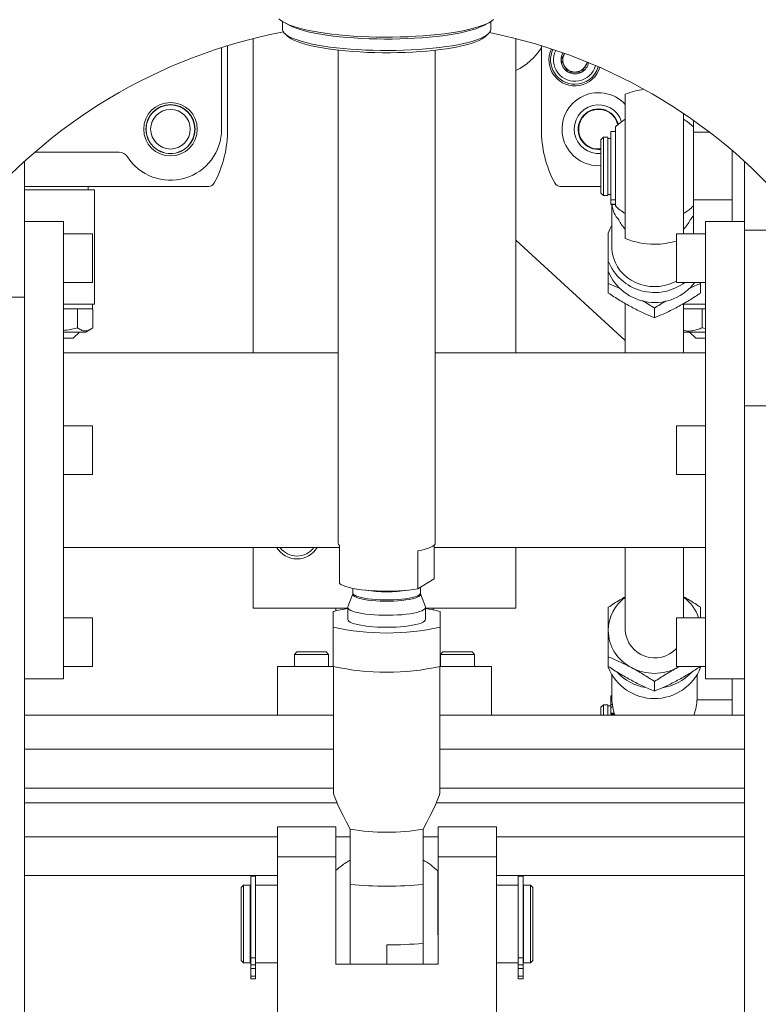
# Model space of a CAD drawing. Header units: millimetres. Extents: x 50 to 2915, y 50 to 2050.
# Tile 23 of 48: x 1623 to 1774, y 633 to 836. Entities that reach past the tile are written whole.
import ezdxf

# ---------------------------------------------------------------- set-up
doc = ezdxf.new("R2010")
doc.units = ezdxf.units.MM
doc.header["$LTSCALE"] = 10

msp = doc.modelspace()

# ---------------------------------------------------------------- linework, layer by layer
at = {"color": 7, "linetype": 'Continuous', "lineweight": 15}
for p, q in [((1676.601, 835.552), (1676.601, 834.004)), ((1677.029, 835.306), (1678.054, 834.766)), ((1717.948, 834.766), (1718.973, 835.306)), ((1719.401, 834.004), (1719.401, 835.552)), ((1676.613, 833.856), (1676.601, 834.004)), ((1677.074, 833.088), (1677.661, 832.526)), ((1718.341, 832.526), (1718.928, 833.088)), ((1664.051, 830.204), (1664.051, 813.43)), ((1665.301, 830.596), (1665.301, 813.43)), ((1670.551, 767.43), (1670.551, 832.064)), ((1724.551, 767.43), (1724.551, 832.064)), ((1729.801, 830.596), (1729.801, 813.43)), ((1688.001, 829.683), (1688.001, 728.303)), ((1688.001, 829.683), (1688.001, 728.303)), ((1708.001, 728.303), (1708.001, 829.683)), ((1708.001, 728.303), (1708.001, 829.683)), ((1733.814, 827.68), (1733.841, 827.727)), ((1733.841, 827.633), (1733.814, 827.68)), ((1735.257, 825.18), (1735.23, 825.227)), ((1735.312, 825.18), (1735.257, 825.18)), ((1738.144, 825.18), (1738.09, 825.18)), ((1738.171, 825.227), (1738.144, 825.18)), ((1747.051, 820.611), (1747.051, 790.946)), ((1759.051, 791.93), (1759.051, 816.631)), ((1761.051, 812.791), (1761.051, 815.25)), ((1745.051, 812.968), (1744.051, 812.968)), ((1744.051, 812.968), (1744.051, 798.894)), ((1745.051, 813.9), (1745.051, 808.808)), ((1764.394, 812.791), (1761.051, 812.791)), ((1761.051, 798.935), (1761.051, 812.791)), ((1742.551, 811.778), (1742.051, 811.278)), ((1742.051, 811.278), (1742.051, 800.278)), ((1743.451, 811.778), (1742.551, 811.778)), ((1742.551, 811.778), (1742.551, 805.778)), ((1743.451, 805.778), (1743.451, 811.778)), ((1744.051, 811.528), (1743.451, 811.528)), ((1643.03, 808.68), (1625.652, 808.68)), ((1745.051, 808.808), (1745.051, 797.657)), ((1769.051, 809.022), (1769.051, 794.43)), ((1623.551, 778.862), (1623.551, 806.817)), ((1771.551, 792.662), (1771.551, 806.817)), ((1742.551, 805.778), (1742.551, 799.778)), ((1743.451, 799.778), (1743.451, 805.778)), ((1661.414, 801.68), (1623.551, 801.68)), ((1623.551, 800.93), (1637.951, 800.93)), ((1636.616, 800.93), (1636.616, 801.68)), ((1637.951, 777.48), (1637.951, 800.93)), ((1733.688, 801.68), (1742.051, 801.68)), ((1742.051, 800.278), (1742.551, 799.778)), ((1743.451, 800.028), (1744.051, 800.028)), ((1742.551, 799.778), (1743.451, 799.778)), ((1744.051, 798.894), (1745.051, 798.894)), ((1744.051, 798.894), (1744.051, 798.039)), ((1745.051, 798.039), (1744.051, 798.039)), ((1744.051, 798.039), (1744.051, 797.977)), ((1744.051, 797.977), (1745.051, 797.977)), ((1744.301, 797.977), (1744.301, 789.176)), ((1769.051, 798.935), (1761.051, 798.935)), ((1761.051, 791.93), (1761.051, 798.935)), ((1631.551, 794.43), (1623.551, 794.43)), ((1631.551, 794.43), (1631.551, 747.43)), ((1771.551, 794.43), (1763.551, 794.43)), ((1763.551, 700.43), (1763.551, 794.43)), ((1637.551, 791.93), (1631.551, 791.93)), ((1637.551, 781.93), (1637.551, 791.93)), ((1743.551, 792.073), (1743.551, 786.279)), ((1763.551, 791.93), (1757.551, 791.93)), ((1757.551, 791.93), (1757.551, 785.347)), ((1771.551, 792.662), (1783.551, 792.662)), ((1771.551, 756.514), (1771.551, 792.662)), ((1724.551, 790.594), (1747.051, 769.95)), ((1743.551, 786.279), (1743.551, 784.227)), ((1743.551, 784.169), (1743.551, 781.719)), ((1757.551, 785.347), (1757.551, 781.93)), ((1631.551, 781.93), (1637.551, 781.93)), ((1743.551, 781.719), (1743.551, 779.74)), ((1743.551, 781.719), (1745.835, 780.721)), ((1757.551, 781.93), (1763.551, 781.93)), ((1762.551, 781.719), (1762.551, 781.93)), ((1762.551, 781.719), (1762.551, 779.74)), ((1611.551, 778.862), (1623.551, 778.862)), ((1623.551, 624.34), (1623.551, 778.862)), ((1747.051, 777.573), (1747.051, 767.43)), ((1759.051, 767.43), (1759.051, 777.573)), ((1631.551, 777.48), (1637.951, 777.48)), ((1631.551, 776.48), (1633.992, 776.48)), ((1634.414, 776.48), (1633.992, 776.48)), ((1634.414, 772.606), (1634.414, 776.48)), ((1634.572, 776.48), (1634.414, 776.48)), ((1634.572, 776.48), (1637.506, 776.48)), ((1637.506, 776.48), (1637.506, 777.48)), ((1637.621, 776.48), (1637.506, 776.48)), ((1637.621, 772.606), (1637.621, 776.48)), ((1753.051, 776.63), (1753.051, 774.651)), ((1759.051, 776.48), (1762.579, 776.48)), ((1759.063, 777.48), (1763.551, 777.48)), ((1762.843, 776.48), (1762.579, 776.48)), ((1762.843, 772.606), (1762.843, 776.48)), ((1763.266, 776.48), (1762.843, 776.48)), ((1763.266, 776.48), (1763.551, 776.48)), ((1631.551, 771.72), (1636.176, 771.72)), ((1633.551, 770.43), (1634.841, 771.72)), ((1636.176, 771.72), (1637.141, 772.277)), ((1759.051, 771.72), (1760.456, 771.72)), ((1760.261, 771.72), (1761.551, 770.43)), ((1760.456, 771.72), (1763.551, 771.72)), ((1763.551, 772.44), (1762.843, 772.606)), ((1631.551, 770.43), (1633.551, 770.43)), ((1761.551, 770.43), (1762.518, 770.43)), ((1762.518, 770.43), (1763.551, 770.43)), ((1688.001, 767.43), (1631.551, 767.43)), ((1763.551, 767.43), (1708.001, 767.43)), ((1771.551, 756.514), (1783.551, 756.514)), ((1771.551, 624.34), (1771.551, 756.514)), ((1637.551, 752.43), (1631.551, 752.43)), ((1637.551, 742.43), (1637.551, 752.43)), ((1763.551, 752.43), (1757.551, 752.43)), ((1757.551, 752.43), (1757.551, 745.847)), ((1631.551, 747.43), (1631.551, 700.43)), ((1757.551, 745.847), (1757.551, 742.43)), ((1631.551, 742.43), (1637.551, 742.43)), ((1757.551, 742.43), (1763.551, 742.43)), ((1631.551, 727.43), (1688.274, 727.43)), ((1670.551, 714.93), (1670.551, 727.43)), ((1688.274, 727.828), (1688.274, 719.997)), ((1707.728, 720.947), (1707.728, 727.828)), ((1707.728, 727.43), (1763.551, 727.43)), ((1724.551, 714.93), (1724.551, 727.43)), ((1747.051, 727.43), (1747.051, 710.347)), ((1759.051, 712.93), (1759.051, 727.43)), ((1704.407, 718.9), (1704.407, 726.731)), ((1704.407, 718.9), (1707.728, 720.947)), ((1691.051, 719), (1691.051, 718.056)), ((1691.051, 719), (1691.051, 718.056)), ((1704.951, 718.056), (1704.951, 719.235)), ((1704.951, 718.056), (1704.951, 719.235)), ((1691.026, 717.914), (1690.024, 715.228)), ((1691.026, 717.914), (1690.024, 715.228)), ((1705.978, 715.228), (1704.976, 717.914)), ((1705.978, 715.228), (1704.976, 717.914)), ((1690.001, 714.93), (1670.551, 714.93)), ((1687.551, 714.93), (1687.551, 714.391)), ((1690.001, 715.103), (1690.001, 712.641)), ((1690.001, 715.103), (1690.001, 712.641)), ((1706.001, 712.641), (1706.001, 715.103)), ((1706.001, 712.641), (1706.001, 715.103)), ((1724.551, 714.93), (1706.001, 714.93)), ((1707.551, 714.595), (1707.551, 714.93)), ((1762.551, 712.93), (1762.551, 715.119)), ((1637.551, 712.93), (1631.551, 712.93)), ((1637.551, 702.93), (1637.551, 712.93)), ((1687.001, 714.243), (1687.001, 711.039)), ((1709.001, 711.039), (1709.001, 714.243)), ((1763.551, 712.93), (1757.551, 712.93)), ((1757.551, 712.93), (1757.551, 706.347)), ((1687.001, 711.039), (1687.001, 702.958)), ((1709.001, 702.958), (1709.001, 711.039)), ((1679.551, 705.93), (1679.051, 705.43)), ((1679.051, 705.43), (1679.051, 702.93)), ((1685.786, 705.43), (1679.051, 705.43)), ((1685.324, 705.93), (1679.551, 705.93)), ((1685.551, 705.93), (1685.324, 705.93)), ((1686.051, 705.43), (1685.551, 705.93)), ((1686.051, 705.43), (1685.786, 705.43)), ((1686.051, 702.93), (1686.051, 705.43)), ((1709.551, 705.93), (1709.051, 705.43)), ((1709.051, 705.43), (1709.051, 702.93)), ((1715.786, 705.43), (1709.051, 705.43)), ((1715.324, 705.93), (1709.551, 705.93)), ((1715.551, 705.93), (1715.324, 705.93)), ((1716.051, 705.43), (1715.551, 705.93)), ((1716.051, 705.43), (1715.786, 705.43)), ((1716.051, 702.93), (1716.051, 705.43)), ((1743.551, 704.941), (1743.551, 702.963)), ((1757.551, 706.347), (1757.551, 702.93)), ((1631.551, 702.93), (1637.551, 702.93)), ((1675.551, 692.93), (1675.551, 702.93)), ((1687.093, 702.93), (1675.551, 702.93)), ((1687.093, 702.932), (1687.093, 676.886)), ((1708.909, 676.886), (1708.909, 702.932)), ((1719.551, 702.93), (1708.909, 702.93)), ((1719.551, 702.93), (1719.551, 692.93)), ((1743.551, 702.963), (1743.551, 702.786)), ((1757.551, 702.93), (1763.551, 702.93)), ((1757.801, 702.714), (1758.218, 702.93)), ((1757.801, 702.714), (1758.183, 702.93)), ((1762.551, 702.786), (1762.551, 702.93)), ((1744.301, 701.191), (1744.301, 696.273)), ((1761.801, 696.273), (1761.801, 701.191)), ((1623.551, 700.43), (1631.551, 700.43)), ((1753.051, 697.874), (1753.051, 699.853)), ((1763.551, 700.43), (1771.551, 700.43)), ((1769.051, 700.43), (1769.051, 692.93)), ((1744.301, 696.882), (1744.051, 696.882)), ((1744.051, 696.882), (1744.051, 696.844)), ((1744.051, 696.844), (1744.051, 695.105)), ((1742.551, 695.081), (1742.051, 694.581)), ((1742.051, 694.581), (1742.051, 692.93)), ((1743.451, 695.081), (1742.551, 695.081)), ((1742.551, 695.081), (1742.551, 692.93)), ((1743.451, 692.93), (1743.451, 695.081)), ((1744.051, 694.831), (1743.451, 694.831)), ((1744.051, 695.105), (1744.051, 694.61)), ((1744.051, 694.61), (1744.051, 693.328)), ((1769.051, 696.093), (1761.799, 696.093)), ((1687.093, 692.93), (1623.551, 692.93)), ((1771.551, 692.93), (1708.909, 692.93)), ((1744.807, 693.328), (1744.051, 693.328)), ((1744.051, 693.328), (1744.051, 693.151)), ((1744.051, 693.151), (1744.051, 692.93)), ((1687.093, 677.93), (1623.551, 677.93)), ((1771.551, 677.93), (1708.909, 677.93)), ((1687.551, 669.997), (1675.551, 669.997)), ((1675.551, 669.997), (1675.551, 663.832)), ((1687.551, 663.832), (1687.551, 669.997)), ((1720.551, 669.997), (1708.551, 669.997)), ((1708.551, 669.997), (1708.551, 663.832)), ((1720.551, 669.997), (1720.551, 663.832)), ((1623.551, 667.93), (1675.551, 667.93)), ((1687.551, 667.93), (1690.501, 667.93)), ((1705.501, 667.93), (1708.551, 667.93)), ((1720.551, 667.93), (1771.551, 667.93)), ((1687.551, 663.832), (1675.551, 663.832)), ((1675.551, 663.832), (1675.551, 596.787)), ((1687.551, 641.757), (1687.551, 663.832)), ((1708.551, 663.832), (1708.551, 641.757)), ((1720.551, 663.832), (1708.551, 663.832)), ((1720.551, 663.832), (1720.551, 596.787)), ((1708.501, 647.765), (1708.501, 660.9)), ((1623.551, 659.93), (1675.551, 659.93)), ((1671.051, 659.797), (1670.051, 659.797)), ((1670.051, 642.996), (1670.051, 659.797)), ((1671.051, 642.996), (1671.051, 659.797)), ((1705.501, 645.981), (1705.501, 658.102)), ((1708.501, 659.93), (1708.551, 659.93)), ((1720.551, 659.93), (1771.551, 659.93)), ((1726.051, 659.797), (1725.051, 659.797)), ((1725.051, 642.996), (1725.051, 659.797)), ((1726.051, 642.996), (1726.051, 659.797)), ((1668.551, 657.997), (1668.051, 657.497)), ((1668.051, 657.497), (1668.051, 642.497)), ((1669.951, 657.997), (1668.551, 657.997)), ((1668.551, 657.997), (1668.551, 649.997)), ((1669.951, 657.997), (1669.951, 649.997)), ((1670.051, 656.897), (1669.951, 656.897)), ((1675.551, 657.997), (1671.051, 657.997)), ((1708.551, 657.997), (1708.501, 657.997)), ((1725.051, 657.997), (1720.551, 657.997)), ((1726.151, 656.897), (1726.051, 656.897)), ((1727.551, 657.997), (1726.151, 657.997)), ((1726.151, 641.997), (1726.151, 657.997)), ((1728.051, 657.497), (1727.551, 657.997)), ((1727.551, 641.997), (1727.551, 657.997)), ((1728.051, 649.997), (1728.051, 657.497)), ((1668.551, 649.997), (1668.551, 641.997)), ((1669.951, 649.997), (1669.951, 641.997)), ((1728.051, 642.497), (1728.051, 649.997)), ((1690.501, 645.981), (1690.501, 641.757)), ((1668.051, 642.497), (1668.551, 641.997)), ((1668.551, 641.997), (1669.951, 641.997)), ((1669.951, 643.097), (1670.051, 643.097)), ((1670.051, 642.996), (1671.051, 642.996)), ((1670.051, 641.608), (1670.051, 642.996)), ((1671.051, 642.996), (1671.051, 641.608)), ((1671.051, 641.997), (1675.551, 641.997)), ((1690.501, 641.997), (1690.501, 641.757)), ((1708.501, 641.997), (1708.551, 641.997)), ((1720.551, 641.997), (1725.051, 641.997)), ((1725.051, 642.996), (1726.051, 642.996)), ((1725.051, 641.608), (1725.051, 642.996)), ((1726.051, 643.097), (1726.151, 643.097)), ((1726.051, 642.996), (1726.051, 641.608)), ((1726.151, 641.997), (1727.551, 641.997)), ((1727.551, 641.997), (1728.051, 642.497)), ((1671.051, 641.608), (1670.051, 641.608)), ((1670.051, 640.853), (1670.051, 641.608)), ((1670.051, 640.853), (1671.051, 640.853)), ((1670.051, 639.234), (1670.051, 640.853)), ((1671.051, 640.853), (1671.051, 641.608)), ((1671.051, 639.234), (1671.051, 640.853)), ((1708.551, 641.757), (1687.551, 641.757)), ((1726.051, 641.608), (1725.051, 641.608)), ((1725.051, 640.853), (1725.051, 641.608)), ((1725.051, 640.853), (1726.051, 640.853)), ((1725.051, 639.234), (1725.051, 640.853)), ((1726.051, 640.853), (1726.051, 641.608)), ((1726.051, 639.234), (1726.051, 640.853)), ((1670.051, 639.234), (1671.051, 639.234)), ((1670.051, 638.734), (1670.051, 639.234)), ((1670.051, 638.734), (1671.051, 638.734)), ((1671.051, 638.734), (1671.051, 639.234)), ((1726.051, 639.234), (1725.051, 639.234)), ((1725.051, 638.734), (1725.051, 639.234)), ((1725.051, 638.734), (1726.051, 638.734)), ((1726.051, 638.734), (1726.051, 639.234))]:
    msp.add_line(p, q, dxfattribs=at)
at = {"color": 8, "linetype": 'Continuous', "lineweight": 15}
for p, q in [((1744.301, 696.844), (1744.051, 696.844)), ((1744.386, 695.105), (1744.051, 695.105)), ((1744.051, 694.61), (1744.47, 694.61)), ((1744.866, 693.151), (1744.051, 693.151)), ((1623.551, 685.93), (1687.093, 685.93)), ((1708.909, 685.93), (1771.551, 685.93)), ((1687.785, 674.93), (1623.551, 674.93)), ((1771.551, 674.93), (1708.217, 674.93)), ((1698.001, 641.757), (1698.001, 645.698))]:
    msp.add_line(p, q, dxfattribs=at)
at = {"color": 7, "linetype": 'Continuous', "lineweight": 15, "flags": 128}
for points in [[(1719.963, 835.974), (1719.553, 835.652), (1719.031, 835.337), (1718.399, 835.031), (1717.66, 834.735), (1716.819, 834.45), (1715.88, 834.179), (1714.848, 833.922), (1713.728, 833.681), (1712.526, 833.457), (1711.248, 833.252), (1709.901, 833.066), (1708.492, 832.9), (1707.029, 832.756), (1705.518, 832.634), (1703.968, 832.534), (1702.387, 832.457), (1700.784, 832.404), (1699.165, 832.375), (1697.541, 832.37), (1695.919, 832.389), (1694.308, 832.431), (1692.716, 832.498), (1691.151, 832.588), (1689.623, 832.7), (1688.138, 832.835), (1686.704, 832.992), (1685.33, 833.169), (1684.021, 833.366), (1682.785, 833.582), (1681.629, 833.815), (1680.558, 834.065), (1679.578, 834.331), (1678.694, 834.61), (1677.911, 834.901), (1677.232, 835.203), (1676.662, 835.514), (1676.202, 835.833), (1675.857, 836.158)], [(1717.948, 834.766), (1717.629, 834.608), (1716.946, 834.316), (1716.159, 834.035), (1715.273, 833.767), (1714.293, 833.513), (1713.223, 833.274), (1712.071, 833.052), (1710.842, 832.849), (1709.542, 832.664), (1708.18, 832.5), (1706.762, 832.356), (1705.296, 832.235), (1703.791, 832.136), (1702.253, 832.06), (1700.693, 832.007), (1699.117, 831.978), (1697.536, 831.974), (1695.957, 831.993), (1694.39, 832.035), (1692.842, 832.102), (1691.322, 832.191), (1689.839, 832.304), (1688.4, 832.438), (1687.014, 832.594), (1685.688, 832.77), (1684.429, 832.966), (1683.244, 833.181), (1682.139, 833.412), (1681.122, 833.66), (1680.196, 833.923), (1679.368, 834.199), (1678.642, 834.486), (1678.054, 834.766)], [(1719.401, 834.004), (1719.401, 833.99), (1719.337, 833.666), (1719.157, 833.345), (1718.861, 833.027), (1718.452, 832.714), (1717.931, 832.408), (1717.3, 832.111), (1716.565, 831.825), (1715.728, 831.55), (1714.794, 831.289), (1713.769, 831.042), (1712.657, 830.812), (1711.466, 830.599), (1710.2, 830.405), (1708.869, 830.23), (1707.478, 830.076), (1706.035, 829.944), (1704.548, 829.833), (1703.025, 829.746), (1701.475, 829.681), (1699.906, 829.641), (1698.327, 829.624), (1696.746, 829.631), (1695.172, 829.662), (1693.613, 829.716), (1692.078, 829.794), (1690.575, 829.895), (1689.113, 830.019), (1687.7, 830.164), (1686.343, 830.33), (1685.049, 830.517), (1683.826, 830.722), (1682.681, 830.945), (1681.619, 831.185), (1680.647, 831.441), (1679.77, 831.71), (1678.992, 831.992), (1678.318, 832.285), (1677.751, 832.587), (1677.295, 832.897), (1676.953, 833.213), (1676.725, 833.533), (1676.613, 833.856)], [(1718.341, 832.526), (1718.072, 832.299), (1717.608, 831.996), (1717.035, 831.7), (1716.355, 831.413), (1715.572, 831.138), (1714.691, 830.876), (1713.717, 830.627), (1712.654, 830.395), (1711.51, 830.179), (1710.291, 829.982), (1709.002, 829.803), (1707.652, 829.645), (1706.248, 829.508), (1704.798, 829.393), (1703.31, 829.3), (1701.793, 829.23), (1700.254, 829.184), (1698.702, 829.161), (1697.147, 829.162), (1695.596, 829.187), (1694.059, 829.236), (1692.544, 829.308), (1691.059, 829.403), (1689.613, 829.52), (1688.214, 829.66), (1686.87, 829.82), (1685.588, 830), (1684.375, 830.2), (1683.239, 830.417), (1682.185, 830.651), (1681.22, 830.901), (1680.348, 831.165), (1679.576, 831.441), (1678.906, 831.728), (1678.343, 832.025), (1677.89, 832.33), (1677.661, 832.526)], [(1744.301, 793.668), (1743.947, 793.014), (1743.551, 792.073)], [(1744.301, 789.176), (1744.316, 788.704), (1744.434, 787.766), (1744.668, 786.848), (1745.016, 785.96), (1745.473, 785.117), (1746.032, 784.328), (1746.686, 783.605), (1747.426, 782.957), (1748.243, 782.393), (1749.124, 781.921), (1750.058, 781.547), (1751.033, 781.277), (1752.035, 781.113), (1753.051, 781.058), (1754.067, 781.113), (1755.069, 781.277), (1756.044, 781.547), (1756.978, 781.921), (1757.551, 782.214)], [(1704.407, 726.731), (1705.218, 726.886), (1705.94, 727.058), (1706.565, 727.246), (1707.084, 727.446), (1707.491, 727.657), (1707.782, 727.876), (1707.952, 728.101), (1708.001, 728.303)], [(1704.407, 726.731), (1705.218, 726.886), (1705.94, 727.058), (1706.565, 727.246), (1707.084, 727.446), (1707.491, 727.657), (1707.782, 727.876), (1707.952, 728.101), (1708.001, 728.303)], [(1688.274, 719.997), (1688.597, 719.776), (1689.04, 719.563), (1689.597, 719.362), (1690.261, 719.176), (1691.024, 719.006), (1691.875, 718.854), (1692.805, 718.723), (1693.8, 718.614), (1694.849, 718.529), (1695.938, 718.469), (1697.054, 718.434), (1698.181, 718.425), (1699.306, 718.442), (1700.415, 718.486), (1701.492, 718.554), (1702.526, 718.647), (1703.502, 718.762), (1704.407, 718.9)], [(1688.274, 719.997), (1688.597, 719.776), (1689.04, 719.563), (1689.597, 719.362), (1690.261, 719.176), (1691.024, 719.006), (1691.875, 718.854), (1692.805, 718.723), (1693.8, 718.614), (1694.849, 718.529), (1695.938, 718.469), (1697.054, 718.434), (1698.181, 718.425), (1699.306, 718.442), (1700.415, 718.486), (1701.492, 718.554), (1702.526, 718.647), (1703.502, 718.762), (1704.407, 718.9)], [(1690.024, 715.228), (1690.008, 715.035), (1690.106, 714.838), (1690.32, 714.645), (1690.646, 714.459), (1691.079, 714.282), (1691.613, 714.117), (1692.24, 713.967), (1692.951, 713.833), (1693.736, 713.718), (1694.583, 713.623), (1695.479, 713.549), (1696.413, 713.498), (1697.37, 713.471), (1698.335, 713.467), (1699.297, 713.487), (1700.239, 713.531), (1701.148, 713.598), (1702.012, 713.686), (1702.817, 713.796), (1703.552, 713.924), (1704.206, 714.07), (1704.769, 714.23), (1705.234, 714.404), (1705.593, 714.587), (1705.842, 714.778), (1705.976, 714.974), (1705.994, 715.172), (1705.978, 715.228)], [(1690.024, 715.228), (1690.008, 715.035), (1690.106, 714.838), (1690.32, 714.645), (1690.646, 714.459), (1691.079, 714.282), (1691.613, 714.117), (1692.24, 713.967), (1692.951, 713.833), (1693.736, 713.718), (1694.583, 713.623), (1695.479, 713.549), (1696.413, 713.498), (1697.37, 713.471), (1698.335, 713.467), (1699.297, 713.487), (1700.239, 713.531), (1701.148, 713.598), (1702.012, 713.686), (1702.817, 713.796), (1703.552, 713.924), (1704.206, 714.07), (1704.769, 714.23), (1705.234, 714.404), (1705.593, 714.587), (1705.842, 714.778), (1705.976, 714.974), (1705.994, 715.172), (1705.978, 715.228)], [(1706.001, 712.641), (1705.943, 712.444), (1705.768, 712.249), (1705.481, 712.061), (1705.084, 711.88), (1704.585, 711.711), (1703.989, 711.555), (1703.306, 711.416), (1702.545, 711.294), (1701.719, 711.191), (1700.838, 711.11), (1699.915, 711.051), (1698.965, 711.016), (1698.001, 711.004), (1697.037, 711.016), (1696.086, 711.051), (1695.164, 711.11), (1694.283, 711.191), (1693.456, 711.294), (1692.696, 711.416), (1692.013, 711.555), (1691.417, 711.711), (1690.917, 711.88), (1690.521, 712.061), (1690.233, 712.249), (1690.059, 712.444), (1690.001, 712.641)]]:
    msp.add_lwpolyline(points, dxfattribs=at)
at = {"color": 8, "linetype": 'Continuous', "lineweight": 15, "flags": 128}
for points in [[(1704.976, 717.914), (1704.978, 717.908), (1704.984, 717.721), (1704.871, 717.535), (1704.64, 717.354), (1704.295, 717.181), (1703.843, 717.018), (1703.29, 716.868), (1702.648, 716.735), (1701.925, 716.62), (1701.136, 716.525), (1700.293, 716.453), (1699.411, 716.403), (1698.504, 716.377), (1697.589, 716.376), (1696.681, 716.399), (1695.796, 716.446), (1694.948, 716.517), (1694.153, 716.61), (1693.423, 716.723), (1692.772, 716.854), (1692.21, 717.002), (1691.748, 717.164), (1691.392, 717.336), (1691.149, 717.517), (1691.024, 717.702), (1691.018, 717.89), (1691.026, 717.914)], [(1704.976, 717.914), (1704.978, 717.908), (1704.984, 717.721), (1704.871, 717.535), (1704.64, 717.354), (1704.295, 717.181), (1703.843, 717.018), (1703.29, 716.868), (1702.648, 716.735), (1701.925, 716.62), (1701.136, 716.525), (1700.293, 716.453), (1699.411, 716.403), (1698.504, 716.377), (1697.589, 716.376), (1696.681, 716.399), (1695.796, 716.446), (1694.948, 716.517), (1694.153, 716.61), (1693.423, 716.723), (1692.772, 716.854), (1692.21, 717.002), (1691.748, 717.164), (1691.392, 717.336), (1691.149, 717.517), (1691.024, 717.702), (1691.018, 717.89), (1691.026, 717.914)], [(1691.051, 718.056), (1691.069, 717.954), (1691.193, 717.77), (1691.435, 717.59), (1691.788, 717.419), (1692.248, 717.258), (1692.806, 717.111), (1693.453, 716.981), (1694.178, 716.868), (1694.968, 716.776), (1695.81, 716.706), (1696.69, 716.659), (1697.592, 716.636), (1698.501, 716.637), (1699.402, 716.663), (1700.278, 716.712), (1701.116, 716.785), (1701.9, 716.879), (1702.618, 716.993), (1703.256, 717.126), (1703.805, 717.274), (1704.254, 717.436), (1704.597, 717.608), (1704.826, 717.788), (1704.939, 717.973), (1704.951, 718.056)], [(1691.051, 718.056), (1691.069, 717.954), (1691.193, 717.77), (1691.435, 717.59), (1691.788, 717.419), (1692.248, 717.258), (1692.806, 717.111), (1693.453, 716.981), (1694.178, 716.868), (1694.968, 716.776), (1695.81, 716.706), (1696.69, 716.659), (1697.592, 716.636), (1698.501, 716.637), (1699.402, 716.663), (1700.278, 716.712), (1701.116, 716.785), (1701.9, 716.879), (1702.618, 716.993), (1703.256, 717.126), (1703.805, 717.274), (1704.254, 717.436), (1704.597, 717.608), (1704.826, 717.788), (1704.939, 717.973), (1704.951, 718.056)]]:
    msp.add_lwpolyline(points, dxfattribs=at)
at = {"color": 7, "linetype": 'Continuous', "lineweight": 15}
for radius in [5.5, 5.05, 5, 4.08]:
    msp.add_circle((1653.551, 813.43), radius, dxfattribs=at)
for centre, radius, start, end in [((1697.551, 725.43), 110, 100.88799, 180), ((1697.551, 725.43), 110, 0, 78.69286), ((1719.551, 836.43), 12, 294.62432, 328.66779), ((1736.701, 827.68), 5.35, 154.95718, 343.14062), ((1736.701, 827.68), 5, 154.48008, 270), ((1736.701, 827.68), 4.4, 153.51858, 344.57922), ((1736.701, 827.68), 2.86, 149.48674, 179.05831), ((1736.701, 827.68), 2.5, 150, 210), ((1736.701, 827.68), 2.86, 180.94169, 239.05831), ((1736.701, 827.68), 2.5, 210, 270), ((1736.701, 827.68), 2.5, 270, 330), ((1736.701, 827.68), 5, 270, 343.61773), ((1736.701, 827.68), 2.86, 300.94169, 348.61107), ((1736.701, 827.68), 2.5, 330, 350.20971), ((1736.701, 827.68), 2.86, 240.94169, 299.05831), ((1741.551, 813.43), 7.5, 42.83343, 273.82255), ((1753.051, 805.778), 16, 97.75969, 112.02431), ((1741.551, 813.43), 5, 17.94533, 275.73917), ((1741.551, 813.43), 4.188, 90, 276.85683), ((1741.551, 813.43), 4.08, 12.93891, 277.03924), ((1741.551, 813.43), 4.188, 13.90543, 90), ((1753.051, 805.778), 11.4, 121.75686, 134.56793), ((1753.051, 805.778), 11.4, 45.43207, 58.24314), ((1653.551, 813.43), 10.5, 212.68364, 0), ((1641.601, 813.43), 23.7, 332.1915, 0), ((1753.501, 813.43), 23.7, 180, 207.8085), ((1643.03, 806.68), 2, 32.68364, 90), ((1661.414, 802.98), 1.3, 270, 332.1915), ((1733.688, 802.98), 1.3, 207.8085, 270), ((1753.051, 805.778), 11.4, 225.43207, 238.24314), ((1753.051, 805.778), 11.4, 301.75686, 314.56793), ((1753.051, 805.778), 16, 247.97569, 270), ((1753.051, 805.778), 16, 270, 286.33482), ((1753.089, 790.136), 10.289, 202.01527, 307.10047), ((1753.091, 788.091), 10.293, 202.0474, 323.23261), ((1679.551, 729.93), 4.864, 210.92932, 329.07068), ((1679.551, 729.93), 4.283, 215.71142, 324.28858), ((1688.606, 728.335), 0.606, 183.02271, 236.74072), ((1752.151, 710.255), 8.601, 126.37026, 179.38926), ((1753.784, 710.117), 8.811, 18.61485, 53.2889), ((1693.521, 690.416), 24.703, 98.1929, 105.30441), ((1702.48, 690.416), 24.703, 74.69559, 81.8071), ((1698.001, 760.207), 50.383, 257.38928, 282.61072), ((1752.286, 710.488), 8.737, 180.92794, 242.85853), ((1753.087, 710.748), 6.05, 183.80448, 317.54664), ((1698.001, 752.126), 50.383, 257.38928, 282.61072), ((1753.051, 706.563), 10.223, 201.68328, 338.31672), ((1753.051, 711.656), 10.126, 242.02437, 297.97563), ((1752.87, 708.621), 10.142, 222.56959, 260.82113), ((1753.193, 708.691), 10.219, 278.46395, 317.08283), ((1698.001, 713.6), 44.746, 260.35097, 279.64903), ((1698.001, 649.997), 15.137, 46.07911, 60.51347), ((1698.001, 738.4), 80.647, 264.66391, 275.33609), ((1698.096, 742.538), 96.84, 269.94388, 274.38557)]:
    msp.add_arc(centre, radius, start, end, dxfattribs=at)
at = {"color": 8, "linetype": 'Continuous', "lineweight": 15}
msp.add_arc((1698.001, 747.822), 29.516, 261.51027, 278.48973, dxfattribs=at)
at = {"color": 7, "linetype": 'Continuous', "lineweight": 15}
for centre, major_axis, ratio, start_param, end_param in [((1753.051, 802.477), (7.263, 7.757), 0.6290827, 2.6264917, 3.1251045), ((1767.335, 808.828), (20.925, 15.205), 0.5415963, 3.0442348, 3.2130322), ((1738.767, 808.828), (20.925, -15.205), 0.5415963, 6.2117457, 6.3805431), ((1753.051, 802.477), (-7.263, 7.757), 0.6290827, 3.1580808, 3.3161039), ((1753.051, 692.382), (-7.263, 7.757), 0.6290827, 0.5915666, 0.9776454), ((1753.051, 692.382), (7.263, 7.757), 0.6290827, 5.3055399, 5.6916187), ((1698.001, 658.393), (-10.864, 18.619), 0.0524131, 0.0895831, 0.902244), ((1698.001, 658.393), (10.864, 18.619), 0.0524131, 5.3809413, 6.1936022)]:
    msp.add_ellipse(centre, major_axis=major_axis, ratio=ratio, start_param=start_param, end_param=end_param, dxfattribs=at)
for points, knots in [([(1734.552, 828.958), (1734.418, 828.725), (1734.17, 828.295), (1733.945, 827.905), (1733.841, 827.727)], [0, 0, 0, 0, 0.5411953, 1, 1, 1, 1]), ([(1733.841, 827.633), (1733.937, 827.467), (1734.132, 827.129), (1734.497, 826.497), (1734.881, 825.832), (1735.127, 825.405), (1735.23, 825.227)], [0, 0, 0, 0, 0.2172461, 0.4417206, 0.7657671, 1, 1, 1, 1]), ([(1738.171, 825.227), (1738.267, 825.393), (1738.462, 825.73), (1738.826, 826.361), (1739.116, 826.863), (1739.275, 827.139), (1739.29, 827.165)], [0, 0, 0, 0, 0.2719074, 0.552862, 0.9584418, 1, 1, 1, 1]), ([(1735.312, 825.18), (1735.503, 825.18), (1735.893, 825.18), (1736.623, 825.18), (1737.391, 825.18), (1737.883, 825.18), (1738.09, 825.18)], [0, 0, 0, 0, 0.2172461, 0.4417206, 0.7657671, 1, 1, 1, 1]), ([(1760.152, 780.668), (1760.16, 780.672), (1760.974, 781.065), (1761.766, 781.393), (1762.551, 781.719)], [0, 0, 0, 0, 0.0099296, 1, 1, 1, 1]), ([(1748.301, 776.879), (1747.905, 777.096), (1747.11, 777.53), (1745.512, 778.472), (1744.338, 779.231), (1743.551, 779.74)], [0, 0, 0, 0, 0.2465493, 0.49471, 1, 1, 1, 1]), ([(1762.551, 779.74), (1761.78, 779.241), (1760.616, 778.488), (1759.019, 777.545), (1758.208, 777.102), (1757.801, 776.879)], [0, 0, 0, 0, 0.4952513, 0.7468182, 1, 1, 1, 1]), ([(1750.603, 778.178), (1750.627, 778.164), (1751.458, 777.676), (1752.266, 777.145), (1753.051, 776.63)], [0, 0, 0, 0, 0.0292657, 1, 1, 1, 1]), ([(1753.051, 776.63), (1753.82, 777.135), (1754.598, 777.646), (1755.397, 778.117), (1755.407, 778.123)], [0, 0, 0, 0, 0.9880079, 1, 1, 1, 1]), ([(1753.051, 774.651), (1752.28, 774.978), (1751.116, 775.472), (1749.519, 776.24), (1748.708, 776.666), (1748.301, 776.879)], [0, 0, 0, 0, 0.4952513, 0.7468182, 1, 1, 1, 1]), ([(1757.801, 776.879), (1757.405, 776.671), (1756.61, 776.254), (1755.012, 775.483), (1753.838, 774.985), (1753.051, 774.651)], [0, 0, 0, 0, 0.2465493, 0.49471, 1, 1, 1, 1]), ([(1634.414, 772.606), (1633.672, 772.389), (1632.731, 772.115), (1631.757, 772.066), (1631.551, 772.055)], [0, 0, 0, 0, 0.78778724, 1, 1, 1, 1]), ([(1637.621, 772.606), (1637.343, 772.412), (1636.78, 772.021), (1635.946, 771.878), (1635.149, 772.088), (1634.66, 772.432), (1634.414, 772.606)], [0, 0, 0, 0, 0.2646038, 0.5349453, 0.7653419, 1, 1, 1, 1]), ([(1762.843, 772.606), (1762.524, 772.468), (1761.883, 772.19), (1760.777, 771.94), (1759.82, 771.88), (1759.212, 772.052), (1759.051, 772.097)], [0, 0, 0, 0, 0.2581624, 0.5185108, 0.8720196, 1, 1, 1, 1]), ([(1691.043, 718.053), (1691.045, 718.023), (1691.047, 717.972), (1691.033, 717.942), (1691.027, 717.929)], [0, 0, 0, 0, 0.5931117, 1, 1, 1, 1]), ([(1691.043, 718.053), (1691.045, 718.023), (1691.047, 717.972), (1691.033, 717.942), (1691.027, 717.929)], [0, 0, 0, 0, 0.5931117, 1, 1, 1, 1]), ([(1704.975, 717.928), (1704.967, 717.945), (1704.952, 717.98), (1704.956, 718.032), (1704.958, 718.058)], [0, 0, 0, 0, 0.4879587, 1, 1, 1, 1]), ([(1704.975, 717.928), (1704.967, 717.945), (1704.952, 717.98), (1704.956, 718.032), (1704.958, 718.058)], [0, 0, 0, 0, 0.4879587, 1, 1, 1, 1]), ([(1747.051, 717.286), (1746.675, 717.067), (1745.49, 716.379), (1744.338, 715.63), (1743.551, 715.119)], [0, 0, 0, 0, 0.317535, 1, 1, 1, 1]), ([(1762.551, 715.119), (1761.78, 715.62), (1760.627, 716.369), (1759.443, 717.058), (1759.051, 717.286)], [0, 0, 0, 0, 0.6688766, 1, 1, 1, 1]), ([(1743.551, 715.119), (1743.551, 714.379), (1743.551, 713.262), (1743.551, 711.638), (1743.551, 710.778), (1743.551, 710.347)], [0, 0, 0, 0, 0.4952513, 0.7468182, 1, 1, 1, 1]), ([(1743.551, 710.347), (1743.551, 709.918), (1743.551, 709.058), (1743.551, 707.26), (1743.551, 705.872), (1743.551, 704.941)], [0, 0, 0, 0, 0.24654934, 0.49471003, 1, 1, 1, 1]), ([(1743.551, 704.941), (1744.322, 704.614), (1745.485, 704.121), (1747.083, 703.353), (1747.894, 702.927), (1748.301, 702.714)], [0, 0, 0, 0, 0.49525132, 0.7468182, 1, 1, 1, 1]), ([(1748.301, 700.102), (1747.905, 700.318), (1747.11, 700.753), (1745.512, 701.694), (1744.338, 702.454), (1743.551, 702.963)], [0, 0, 0, 0, 0.2465493, 0.49471, 1, 1, 1, 1]), ([(1748.301, 702.714), (1748.697, 702.497), (1749.492, 702.063), (1751.09, 701.121), (1752.264, 700.362), (1753.051, 699.853)], [0, 0, 0, 0, 0.2465493, 0.49471, 1, 1, 1, 1]), ([(1753.051, 699.853), (1753.822, 700.352), (1754.985, 701.105), (1756.583, 702.048), (1757.394, 702.491), (1757.801, 702.714)], [0, 0, 0, 0, 0.4952513, 0.7468182, 1, 1, 1, 1]), ([(1762.498, 702.93), (1761.744, 702.442), (1760.599, 701.7), (1759.019, 700.768), (1758.208, 700.324), (1757.801, 700.102)], [0, 0, 0, 0, 0.4895364, 0.7439516, 1, 1, 1, 1]), ([(1753.051, 697.874), (1752.28, 698.201), (1751.116, 698.695), (1749.519, 699.463), (1748.708, 699.888), (1748.301, 700.102)], [0, 0, 0, 0, 0.4952513, 0.7468182, 1, 1, 1, 1]), ([(1757.801, 700.102), (1757.405, 699.894), (1756.61, 699.477), (1755.012, 698.706), (1753.838, 698.208), (1753.051, 697.874)], [0, 0, 0, 0, 0.2465493, 0.49471, 1, 1, 1, 1]), ([(1690.501, 669.487), (1690.501, 668.565), (1690.501, 666.721), (1690.501, 662.926), (1690.501, 660.033), (1690.501, 658.102)], [0, 0, 0, 0, 0.2493921, 0.4991972, 1, 1, 1, 1]), ([(1705.501, 658.102), (1705.501, 660.028), (1705.501, 662.917), (1705.501, 666.712), (1705.501, 668.561), (1705.501, 669.487)], [0, 0, 0, 0, 0.4994964, 0.749602, 1, 1, 1, 1]), ([(1690.536, 663.151), (1690.33, 663.036), (1689.763, 662.719), (1688.895, 662.101), (1688.103, 661.476), (1687.679, 661.057), (1687.551, 660.93)], [0, 0, 0, 0, 0.19019651, 0.52154409, 0.85471935, 1, 1, 1, 1]), ([(1690.501, 658.102), (1690.501, 657.602), (1690.501, 656.601), (1690.501, 655.024), (1690.501, 653.4), (1690.501, 651.346), (1690.501, 648.847), (1690.501, 646.944), (1690.501, 645.981)], [0, 0, 0, 0, 0.1315451, 0.2630902, 0.398457, 0.5338237, 0.7643709, 1, 1, 1, 1]), ([(1705.501, 641.757), (1705.501, 641.793), (1705.501, 642.468), (1705.501, 643.878), (1705.501, 645.28), (1705.501, 645.981)], [0, 0, 0, 0, 0.027372, 0.513686, 1, 1, 1, 1])]:
    msp.add_open_spline(points, degree=3, knots=knots, dxfattribs=at)

doc.saveas('drawing.dxf')
